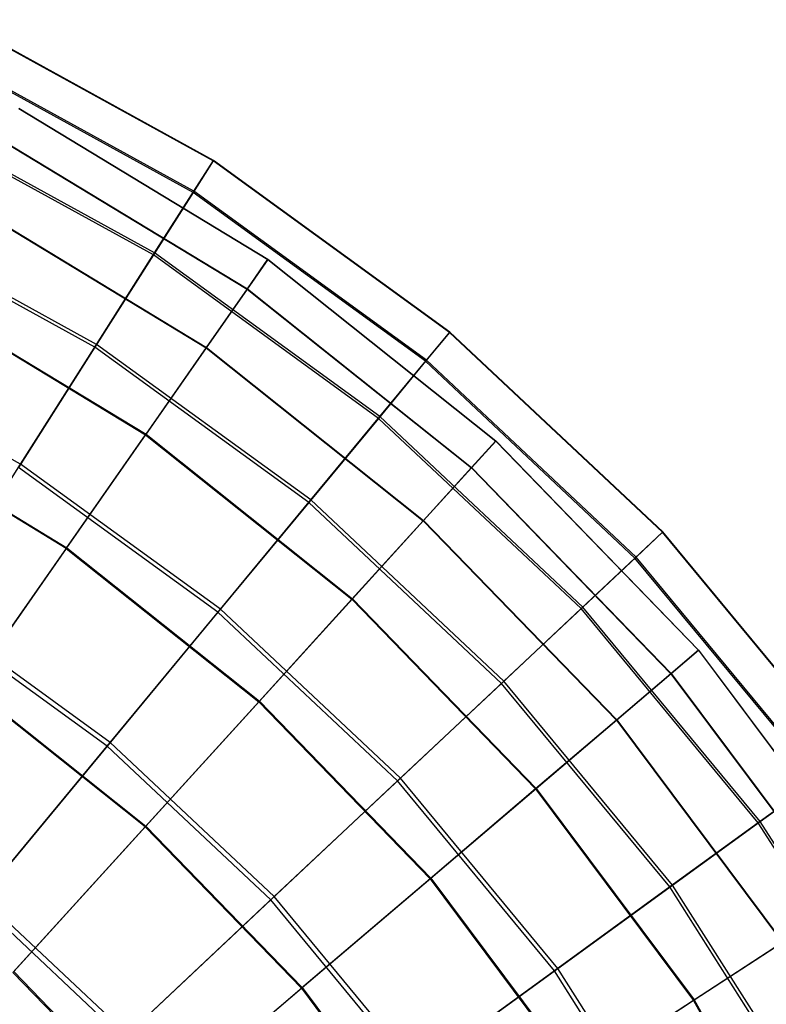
# Model space of a CAD drawing. Extents: x 0.2 to 40.1, y -6.7 to 6.7.
# Tile 107 of 256: x 6.6 to 7.7, y 5 to 6.4. Entities that reach past the tile are written whole.
import ezdxf

# ---------------------------------------------------------------- set-up
doc = ezdxf.new("R2010")
doc.units = 0
doc.header["$MEASUREMENT"] = 0
doc.layers.get('0').update_dxf_attribs({"color": 13, "linetype": 'CONTINUOUS'})

# ---------------------------------------------------------------- blocks, each defined once
blk = doc.blocks.new('SNOWBALL_XIV_PM3_STL')
at = {"color": 0}
for p, q in [((6.9178, 6.1863, 14.5403), (6.5611, 6.3824, 14.5403)), ((6.9178, 6.1863, 14.5403), (6.5611, 6.3824, 14.5403)), ((6.9181, 6.1869, 14.1364), (6.5614, 6.383, 14.1364)), ((6.9181, 6.1869, 14.1364), (6.5614, 6.383, 14.1364)), ((6.8897, 6.1422, 14.9408), (6.5388, 6.3351, 14.9408)), ((6.8897, 6.1422, 14.9408), (6.5388, 6.3351, 14.9408)), ((6.8908, 6.1438, 13.7358), (6.5397, 6.3369, 13.7358)), ((6.8908, 6.1438, 13.7358), (6.5397, 6.3369, 13.7358)), ((6.6469, 6.2595, 14.1386), (6.9942, 6.049, 14.1386)), ((6.6469, 6.2595, 14.1386), (6.9942, 6.049, 14.1386)), ((6.6469, 6.2594, 14.5346), (6.9941, 6.0489, 14.5346)), ((6.6469, 6.2594, 14.5346), (6.9941, 6.0489, 14.5346)), ((6.8345, 6.0551, 15.3313), (6.4949, 6.2418, 15.3313)), ((6.8345, 6.0551, 15.3313), (6.4949, 6.2418, 15.3313)), ((6.8362, 6.0579, 13.345), (6.4963, 6.2447, 13.345)), ((6.8362, 6.0579, 13.345), (6.4963, 6.2447, 13.345)), ((6.6235, 6.2147, 14.9274), (6.9653, 6.0075, 14.9274)), ((6.6235, 6.2147, 14.9274), (6.9653, 6.0075, 14.9274)), ((6.6237, 6.2151, 13.7458), (6.9655, 6.0079, 13.7458)), ((6.6237, 6.2151, 13.7458), (6.9655, 6.0079, 13.7458)), ((6.9178, 6.1863, 14.5403), (6.8897, 6.1422, 14.9408)), ((6.9178, 6.1863, 14.5403), (6.8897, 6.1422, 14.9408)), ((6.8908, 6.1438, 13.7358), (6.9181, 6.1869, 14.1364)), ((6.8908, 6.1438, 13.7358), (6.9181, 6.1869, 14.1364)), ((6.9181, 6.1869, 14.1364), (6.9178, 6.1863, 14.5403)), ((6.9181, 6.1869, 14.1364), (6.9178, 6.1863, 14.5403)), ((7.2471, 5.9471, 14.5403), (6.9178, 6.1863, 14.5403)), ((7.2471, 5.9471, 14.5403), (6.9178, 6.1863, 14.5403)), ((7.2475, 5.9476, 14.1364), (6.9181, 6.1869, 14.1364)), ((7.2475, 5.9476, 14.1364), (6.9181, 6.1869, 14.1364)), ((6.8897, 6.1422, 14.9408), (6.8345, 6.0551, 15.3313)), ((6.8897, 6.1422, 14.9408), (6.8345, 6.0551, 15.3313)), ((6.8362, 6.0579, 13.345), (6.8908, 6.1438, 13.7358)), ((6.8362, 6.0579, 13.345), (6.8908, 6.1438, 13.7358)), ((7.2137, 5.9068, 14.9408), (6.8897, 6.1422, 14.9408)), ((7.2137, 5.9068, 14.9408), (6.8897, 6.1422, 14.9408)), ((7.215, 5.9083, 13.7358), (6.8908, 6.1438, 13.7358)), ((7.215, 5.9083, 13.7358), (6.8908, 6.1438, 13.7358)), ((6.5773, 6.1261, 15.3107), (6.9081, 5.9256, 15.3107)), ((6.5773, 6.1261, 15.3107), (6.9081, 5.9256, 15.3107)), ((6.5777, 6.1268, 13.3625), (6.9085, 5.9262, 13.3625)), ((6.5777, 6.1268, 13.3625), (6.9085, 5.9262, 13.3625)), ((6.7553, 5.9304, 12.9704), (6.432, 6.1081, 12.9704)), ((6.7553, 5.9304, 12.9704), (6.432, 6.1081, 12.9704)), ((6.7529, 5.9266, 15.7054), (6.4301, 6.1041, 15.7054)), ((6.7529, 5.9266, 15.7054), (6.4301, 6.1041, 15.7054)), ((6.8345, 6.0551, 15.3313), (6.7529, 5.9266, 15.7054)), ((6.8345, 6.0551, 15.3313), (6.7529, 5.9266, 15.7054)), ((6.7553, 5.9304, 12.9704), (6.8362, 6.0579, 13.345)), ((6.7553, 5.9304, 12.9704), (6.8362, 6.0579, 13.345)), ((7.148, 5.8273, 15.3313), (6.8345, 6.0551, 15.3313)), ((7.148, 5.8273, 15.3313), (6.8345, 6.0551, 15.3313)), ((7.1501, 5.8298, 13.345), (6.8362, 6.0579, 13.345)), ((7.1501, 5.8298, 13.345), (6.8362, 6.0579, 13.345)), ((6.9941, 6.0489, 14.5346), (6.9653, 6.0075, 14.9274)), ((6.9941, 6.0489, 14.5346), (6.9653, 6.0075, 14.9274)), ((6.9655, 6.0079, 13.7458), (6.9942, 6.049, 14.1386)), ((6.9655, 6.0079, 13.7458), (6.9942, 6.049, 14.1386)), ((6.9942, 6.049, 14.1386), (6.9941, 6.0489, 14.5346)), ((6.9942, 6.049, 14.1386), (6.9941, 6.0489, 14.5346)), ((6.9941, 6.0489, 14.5346), (7.3116, 5.7957, 14.5346)), ((6.9941, 6.0489, 14.5346), (7.3116, 5.7957, 14.5346)), ((6.9942, 6.049, 14.1386), (7.3117, 5.7958, 14.1386)), ((6.9942, 6.049, 14.1386), (7.3117, 5.7958, 14.1386)), ((6.9653, 6.0075, 14.9274), (6.9081, 5.9256, 15.3107)), ((6.9653, 6.0075, 14.9274), (6.9081, 5.9256, 15.3107)), ((6.9085, 5.9262, 13.3625), (6.9655, 6.0079, 13.7458)), ((6.9085, 5.9262, 13.3625), (6.9655, 6.0079, 13.7458)), ((6.9653, 6.0075, 14.9274), (7.2777, 5.7584, 14.9274)), ((6.9653, 6.0075, 14.9274), (7.2777, 5.7584, 14.9274)), ((6.9655, 6.0079, 13.7458), (7.278, 5.7587, 13.7458)), ((6.9655, 6.0079, 13.7458), (7.278, 5.7587, 13.7458)), ((6.509, 5.9952, 15.6781), (6.8236, 5.8044, 15.6781)), ((6.509, 5.9952, 15.6781), (6.8236, 5.8044, 15.6781)), ((6.5095, 5.996, 12.9949), (6.8242, 5.8053, 12.9949)), ((6.5095, 5.996, 12.9949), (6.8242, 5.8053, 12.9949)), ((7.2471, 5.9471, 14.5403), (7.2137, 5.9068, 14.9408)), ((7.2471, 5.9471, 14.5403), (7.2137, 5.9068, 14.9408)), ((7.215, 5.9083, 13.7358), (7.2475, 5.9476, 14.1364)), ((7.215, 5.9083, 13.7358), (7.2475, 5.9476, 14.1364)), ((7.2475, 5.9476, 14.1364), (7.2471, 5.9471, 14.5403)), ((7.2475, 5.9476, 14.1364), (7.2471, 5.9471, 14.5403)), ((7.5438, 5.6685, 14.5403), (7.2471, 5.9471, 14.5403)), ((7.5438, 5.6685, 14.5403), (7.2471, 5.9471, 14.5403)), ((7.5443, 5.6689, 14.1364), (7.2475, 5.9476, 14.1364)), ((7.5443, 5.6689, 14.1364), (7.2475, 5.9476, 14.1364)), ((6.6494, 5.7635, 12.6182), (6.7553, 5.9304, 12.9704)), ((6.6494, 5.7635, 12.6182), (6.7553, 5.9304, 12.9704)), ((7.0538, 5.7135, 12.9704), (6.7553, 5.9304, 12.9704)), ((7.0538, 5.7135, 12.9704), (6.7553, 5.9304, 12.9704)), ((6.6494, 5.7635, 12.6182), (6.3479, 5.9293, 12.6182)), ((6.6494, 5.7635, 12.6182), (6.3479, 5.9293, 12.6182)), ((6.7529, 5.9266, 15.7054), (6.6464, 5.7587, 16.0569)), ((6.7529, 5.9266, 15.7054), (6.6464, 5.7587, 16.0569)), ((7.051, 5.7101, 15.7054), (6.7529, 5.9266, 15.7054)), ((7.051, 5.7101, 15.7054), (6.7529, 5.9266, 15.7054)), ((6.9081, 5.9256, 15.3107), (6.8236, 5.8044, 15.6781)), ((6.9081, 5.9256, 15.3107), (6.8236, 5.8044, 15.6781)), ((6.8242, 5.8053, 12.9949), (6.9085, 5.9262, 13.3625)), ((6.8242, 5.8053, 12.9949), (6.9085, 5.9262, 13.3625)), ((6.9081, 5.9256, 15.3107), (7.2106, 5.6844, 15.3107)), ((6.9081, 5.9256, 15.3107), (7.2106, 5.6844, 15.3107)), ((6.9085, 5.9262, 13.3625), (7.211, 5.6849, 13.3625)), ((6.9085, 5.9262, 13.3625), (7.211, 5.6849, 13.3625)), ((7.2137, 5.9068, 14.9408), (7.148, 5.8273, 15.3313)), ((7.2137, 5.9068, 14.9408), (7.148, 5.8273, 15.3313)), ((7.1501, 5.8298, 13.345), (7.215, 5.9083, 13.7358)), ((7.1501, 5.8298, 13.345), (7.215, 5.9083, 13.7358)), ((7.5056, 5.6326, 14.9408), (7.2137, 5.9068, 14.9408)), ((7.5056, 5.6326, 14.9408), (7.2137, 5.9068, 14.9408)), ((7.5071, 5.634, 13.7358), (7.215, 5.9083, 13.7358)), ((7.5071, 5.634, 13.7358), (7.215, 5.9083, 13.7358)), ((6.7131, 5.646, 16.0238), (6.4197, 5.8239, 16.0238)), ((6.7131, 5.646, 16.0238), (6.4197, 5.8239, 16.0238)), ((6.4202, 5.825, 12.6491), (6.7138, 5.647, 12.6491)), ((6.4202, 5.825, 12.6491), (6.7138, 5.647, 12.6491)), ((7.148, 5.8273, 15.3313), (7.051, 5.7101, 15.7054)), ((7.148, 5.8273, 15.3313), (7.051, 5.7101, 15.7054)), ((7.0538, 5.7135, 12.9704), (7.1501, 5.8298, 13.345)), ((7.0538, 5.7135, 12.9704), (7.1501, 5.8298, 13.345)), ((7.4305, 5.5621, 15.3313), (7.148, 5.8273, 15.3313)), ((7.4305, 5.5621, 15.3313), (7.148, 5.8273, 15.3313)), ((7.4329, 5.5643, 13.345), (7.1501, 5.8298, 13.345)), ((7.4329, 5.5643, 13.345), (7.1501, 5.8298, 13.345)), ((6.7131, 5.646, 16.0238), (6.8236, 5.8044, 15.6781)), ((6.7131, 5.646, 16.0238), (6.8236, 5.8044, 15.6781)), ((6.7138, 5.647, 12.6491), (6.8242, 5.8053, 12.9949)), ((6.7138, 5.647, 12.6491), (6.8242, 5.8053, 12.9949)), ((6.8236, 5.8044, 15.6781), (7.1112, 5.5751, 15.6781)), ((6.8236, 5.8044, 15.6781), (7.1112, 5.5751, 15.6781)), ((6.8242, 5.8053, 12.9949), (7.1119, 5.5758, 12.9949)), ((6.8242, 5.8053, 12.9949), (7.1119, 5.5758, 12.9949)), ((7.3116, 5.7957, 14.5346), (7.2777, 5.7584, 14.9274)), ((7.3116, 5.7957, 14.5346), (7.2777, 5.7584, 14.9274)), ((7.278, 5.7587, 13.7458), (7.3117, 5.7958, 14.1386)), ((7.278, 5.7587, 13.7458), (7.3117, 5.7958, 14.1386)), ((7.3117, 5.7958, 14.1386), (7.3116, 5.7957, 14.5346)), ((7.3117, 5.7958, 14.1386), (7.3116, 5.7957, 14.5346)), ((7.3116, 5.7957, 14.5346), (7.5941, 5.504, 14.5346)), ((7.3116, 5.7957, 14.5346), (7.5941, 5.504, 14.5346)), ((7.3117, 5.7958, 14.1386), (7.5942, 5.5041, 14.1386)), ((7.3117, 5.7958, 14.1386), (7.5942, 5.5041, 14.1386)), ((6.5203, 5.56, 12.2941), (6.6494, 5.7635, 12.6182)), ((6.5203, 5.56, 12.2941), (6.6494, 5.7635, 12.6182)), ((6.9243, 5.5569, 16.0569), (6.6464, 5.7587, 16.0569)), ((6.9243, 5.5569, 16.0569), (6.6464, 5.7587, 16.0569)), ((6.9279, 5.5612, 12.6182), (6.6494, 5.7635, 12.6182)), ((6.9279, 5.5612, 12.6182), (6.6494, 5.7635, 12.6182)), ((7.2777, 5.7584, 14.9274), (7.2106, 5.6844, 15.3107)), ((7.2777, 5.7584, 14.9274), (7.2106, 5.6844, 15.3107)), ((7.211, 5.6849, 13.3625), (7.278, 5.7587, 13.7458)), ((7.211, 5.6849, 13.3625), (7.278, 5.7587, 13.7458)), ((7.2777, 5.7584, 14.9274), (7.5557, 5.4713, 14.9274)), ((7.2777, 5.7584, 14.9274), (7.5557, 5.4713, 14.9274)), ((7.278, 5.7587, 13.7458), (7.5561, 5.4716, 13.7458)), ((7.278, 5.7587, 13.7458), (7.5561, 5.4716, 13.7458)), ((7.051, 5.7101, 15.7054), (6.9243, 5.5569, 16.0569)), ((7.051, 5.7101, 15.7054), (6.9243, 5.5569, 16.0569)), ((6.9279, 5.5612, 12.6182), (7.0538, 5.7135, 12.9704)), ((6.9279, 5.5612, 12.6182), (7.0538, 5.7135, 12.9704)), ((7.3195, 5.4579, 15.7054), (7.051, 5.7101, 15.7054)), ((7.3195, 5.4579, 15.7054), (7.051, 5.7101, 15.7054)), ((7.3228, 5.4609, 12.9704), (7.0538, 5.7135, 12.9704)), ((7.3228, 5.4609, 12.9704), (7.0538, 5.7135, 12.9704)), ((7.2106, 5.6844, 15.3107), (7.1112, 5.5751, 15.6781)), ((7.2106, 5.6844, 15.3107), (7.1112, 5.5751, 15.6781)), ((7.1119, 5.5758, 12.9949), (7.211, 5.6849, 13.3625)), ((7.1119, 5.5758, 12.9949), (7.211, 5.6849, 13.3625)), ((7.2106, 5.6844, 15.3107), (7.4797, 5.4065, 15.3107)), ((7.2106, 5.6844, 15.3107), (7.4797, 5.4065, 15.3107)), ((7.211, 5.6849, 13.3625), (7.4802, 5.407, 13.3625)), ((7.211, 5.6849, 13.3625), (7.4802, 5.407, 13.3625)), ((7.5071, 5.634, 13.7358), (7.5443, 5.6689, 14.1364)), ((7.5071, 5.634, 13.7358), (7.5443, 5.6689, 14.1364)), ((7.5443, 5.6689, 14.1364), (7.5438, 5.6685, 14.5403)), ((7.5443, 5.6689, 14.1364), (7.5438, 5.6685, 14.5403)), ((7.8038, 5.3552, 14.1364), (7.5443, 5.6689, 14.1364)), ((7.8038, 5.3552, 14.1364), (7.5443, 5.6689, 14.1364)), ((7.5438, 5.6685, 14.5403), (7.5056, 5.6326, 14.9408)), ((7.5438, 5.6685, 14.5403), (7.5056, 5.6326, 14.9408)), ((7.8032, 5.3548, 14.5403), (7.5438, 5.6685, 14.5403)), ((7.8032, 5.3548, 14.5403), (7.5438, 5.6685, 14.5403)), ((6.7131, 5.646, 16.0238), (6.5784, 5.4529, 16.3422)), ((6.7131, 5.646, 16.0238), (6.5784, 5.4529, 16.3422)), ((6.5792, 5.4541, 12.3305), (6.7138, 5.647, 12.6491)), ((6.5792, 5.4541, 12.3305), (6.7138, 5.647, 12.6491)), ((6.7131, 5.646, 16.0238), (6.9814, 5.4321, 16.0238)), ((6.7131, 5.646, 16.0238), (6.9814, 5.4321, 16.0238)), ((6.7138, 5.647, 12.6491), (6.9822, 5.433, 12.6491)), ((6.7138, 5.647, 12.6491), (6.9822, 5.433, 12.6491)), ((7.5056, 5.6326, 14.9408), (7.4305, 5.5621, 15.3313)), ((7.5056, 5.6326, 14.9408), (7.4305, 5.5621, 15.3313)), ((7.4329, 5.5643, 13.345), (7.5071, 5.634, 13.7358)), ((7.4329, 5.5643, 13.345), (7.5071, 5.634, 13.7358)), ((7.7609, 5.3241, 14.9408), (7.5056, 5.6326, 14.9408)), ((7.7609, 5.3241, 14.9408), (7.5056, 5.6326, 14.9408)), ((7.7625, 5.3252, 13.7358), (7.5071, 5.634, 13.7358)), ((7.7625, 5.3252, 13.7358), (7.5071, 5.634, 13.7358)), ((7.1112, 5.5751, 15.6781), (6.9814, 5.4321, 16.0238)), ((7.1112, 5.5751, 15.6781), (6.9814, 5.4321, 16.0238)), ((6.9822, 5.433, 12.6491), (7.1119, 5.5758, 12.9949)), ((6.9822, 5.433, 12.6491), (7.1119, 5.5758, 12.9949)), ((7.1112, 5.5751, 15.6781), (7.3672, 5.3108, 15.6781)), ((7.1112, 5.5751, 15.6781), (7.3672, 5.3108, 15.6781)), ((7.1119, 5.5758, 12.9949), (7.3679, 5.3114, 12.9949)), ((7.1119, 5.5758, 12.9949), (7.3679, 5.3114, 12.9949)), ((6.7742, 5.3755, 12.2941), (6.5203, 5.56, 12.2941)), ((6.7742, 5.3755, 12.2941), (6.5203, 5.56, 12.2941)), ((6.7742, 5.3755, 12.2941), (6.9279, 5.5612, 12.6182)), ((6.7742, 5.3755, 12.2941), (6.9279, 5.5612, 12.6182)), ((7.1787, 5.3256, 12.6182), (6.9279, 5.5612, 12.6182)), ((7.1787, 5.3256, 12.6182), (6.9279, 5.5612, 12.6182)), ((7.4305, 5.5621, 15.3313), (7.3195, 5.4579, 15.7054)), ((7.4305, 5.5621, 15.3313), (7.3195, 5.4579, 15.7054)), ((7.3228, 5.4609, 12.9704), (7.4329, 5.5643, 13.345)), ((7.3228, 5.4609, 12.9704), (7.4329, 5.5643, 13.345)), ((7.6775, 5.2635, 15.3313), (7.4305, 5.5621, 15.3313)), ((7.6775, 5.2635, 15.3313), (7.4305, 5.5621, 15.3313)), ((7.6801, 5.2654, 13.345), (7.4329, 5.5643, 13.345)), ((7.6801, 5.2654, 13.345), (7.4329, 5.5643, 13.345)), ((6.7699, 5.3703, 16.3802), (6.5167, 5.5543, 16.3802)), ((6.7699, 5.3703, 16.3802), (6.5167, 5.5543, 16.3802)), ((6.9243, 5.5569, 16.0569), (6.7699, 5.3703, 16.3802)), ((6.9243, 5.5569, 16.0569), (6.7699, 5.3703, 16.3802)), ((7.1746, 5.3218, 16.0569), (6.9243, 5.5569, 16.0569)), ((7.1746, 5.3218, 16.0569), (6.9243, 5.5569, 16.0569)), ((7.5561, 5.4716, 13.7458), (7.5942, 5.5041, 14.1386)), ((7.5561, 5.4716, 13.7458), (7.5942, 5.5041, 14.1386)), ((7.5942, 5.5041, 14.1386), (7.5941, 5.504, 14.5346)), ((7.5942, 5.5041, 14.1386), (7.5941, 5.504, 14.5346)), ((7.5942, 5.5041, 14.1386), (7.8371, 5.1786, 14.1386)), ((7.5942, 5.5041, 14.1386), (7.8371, 5.1786, 14.1386)), ((7.5941, 5.504, 14.5346), (7.5557, 5.4713, 14.9274)), ((7.5941, 5.504, 14.5346), (7.5557, 5.4713, 14.9274)), ((7.5941, 5.504, 14.5346), (7.837, 5.1785, 14.5346)), ((7.5941, 5.504, 14.5346), (7.837, 5.1785, 14.5346)), ((7.5557, 5.4713, 14.9274), (7.4797, 5.4065, 15.3107)), ((7.5557, 5.4713, 14.9274), (7.4797, 5.4065, 15.3107)), ((7.4802, 5.407, 13.3625), (7.5561, 5.4716, 13.7458)), ((7.4802, 5.407, 13.3625), (7.5561, 5.4716, 13.7458)), ((7.5557, 5.4713, 14.9274), (7.7947, 5.151, 14.9274)), ((7.5557, 5.4713, 14.9274), (7.7947, 5.151, 14.9274)), ((7.5561, 5.4716, 13.7458), (7.7951, 5.1513, 13.7458)), ((7.5561, 5.4716, 13.7458), (7.7951, 5.1513, 13.7458)), ((6.8231, 5.2577, 16.3422), (6.5784, 5.4529, 16.3422)), ((6.8231, 5.2577, 16.3422), (6.5784, 5.4529, 16.3422)), ((6.5792, 5.4541, 12.3305), (6.8241, 5.2588, 12.3305)), ((6.5792, 5.4541, 12.3305), (6.8241, 5.2588, 12.3305)), ((7.3195, 5.4579, 15.7054), (7.1746, 5.3218, 16.0569)), ((7.3195, 5.4579, 15.7054), (7.1746, 5.3218, 16.0569)), ((7.1787, 5.3256, 12.6182), (7.3228, 5.4609, 12.9704)), ((7.1787, 5.3256, 12.6182), (7.3228, 5.4609, 12.9704)), ((7.5544, 5.174, 15.7054), (7.3195, 5.4579, 15.7054)), ((7.5544, 5.174, 15.7054), (7.3195, 5.4579, 15.7054)), ((7.558, 5.1767, 12.9704), (7.3228, 5.4609, 12.9704)), ((7.558, 5.1767, 12.9704), (7.3228, 5.4609, 12.9704)), ((6.8231, 5.2577, 16.3422), (6.9814, 5.4321, 16.0238)), ((6.8231, 5.2577, 16.3422), (6.9814, 5.4321, 16.0238)), ((6.8241, 5.2588, 12.3305), (6.9822, 5.433, 12.6491)), ((6.8241, 5.2588, 12.3305), (6.9822, 5.433, 12.6491)), ((6.9814, 5.4321, 16.0238), (7.2201, 5.1856, 16.0238)), ((6.9814, 5.4321, 16.0238), (7.2201, 5.1856, 16.0238)), ((6.9822, 5.433, 12.6491), (7.2211, 5.1864, 12.6491)), ((6.9822, 5.433, 12.6491), (7.2211, 5.1864, 12.6491)), ((7.4797, 5.4065, 15.3107), (7.3672, 5.3108, 15.6781)), ((7.4797, 5.4065, 15.3107), (7.3672, 5.3108, 15.6781)), ((7.3679, 5.3114, 12.9949), (7.4802, 5.407, 13.3625)), ((7.3679, 5.3114, 12.9949), (7.4802, 5.407, 13.3625)), ((7.4797, 5.4065, 15.3107), (7.711, 5.0965, 15.3107)), ((7.4797, 5.4065, 15.3107), (7.711, 5.0965, 15.3107)), ((7.4802, 5.407, 13.3625), (7.7116, 5.0969, 13.3625)), ((7.4802, 5.407, 13.3625), (7.7116, 5.0969, 13.3625)), ((6.7699, 5.3703, 16.3802), (6.5905, 5.1534, 16.6698)), ((6.7699, 5.3703, 16.3802), (6.5905, 5.1534, 16.6698)), ((6.5954, 5.1593, 12.0036), (6.7742, 5.3755, 12.2941)), ((6.5954, 5.1593, 12.0036), (6.7742, 5.3755, 12.2941)), ((6.9981, 5.156, 16.3802), (6.7699, 5.3703, 16.3802)), ((6.9981, 5.156, 16.3802), (6.7699, 5.3703, 16.3802)), ((7.003, 5.1606, 12.2941), (6.7742, 5.3755, 12.2941)), ((7.003, 5.1606, 12.2941), (6.7742, 5.3755, 12.2941)), ((7.003, 5.1606, 12.2941), (7.1787, 5.3256, 12.6182)), ((7.003, 5.1606, 12.2941), (7.1787, 5.3256, 12.6182)), ((7.3981, 5.0605, 12.6182), (7.1787, 5.3256, 12.6182)), ((7.3981, 5.0605, 12.6182), (7.1787, 5.3256, 12.6182)), ((7.1746, 5.3218, 16.0569), (6.9981, 5.156, 16.3802)), ((7.1746, 5.3218, 16.0569), (6.9981, 5.156, 16.3802)), ((7.3935, 5.0572, 16.0569), (7.1746, 5.3218, 16.0569)), ((7.3935, 5.0572, 16.0569), (7.1746, 5.3218, 16.0569)), ((7.7609, 5.3241, 14.9408), (7.6775, 5.2635, 15.3313)), ((7.7609, 5.3241, 14.9408), (7.6775, 5.2635, 15.3313)), ((7.6801, 5.2654, 13.345), (7.7625, 5.3252, 13.7358)), ((7.6801, 5.2654, 13.345), (7.7625, 5.3252, 13.7358)), ((7.3672, 5.3108, 15.6781), (7.2201, 5.1856, 16.0238)), ((7.3672, 5.3108, 15.6781), (7.2201, 5.1856, 16.0238)), ((7.2211, 5.1864, 12.6491), (7.3679, 5.3114, 12.9949)), ((7.2211, 5.1864, 12.6491), (7.3679, 5.3114, 12.9949)), ((7.3672, 5.3108, 15.6781), (7.5872, 5.0159, 15.6781)), ((7.3672, 5.3108, 15.6781), (7.5872, 5.0159, 15.6781)), ((7.3679, 5.3114, 12.9949), (7.5881, 5.0165, 12.9949)), ((7.3679, 5.3114, 12.9949), (7.5881, 5.0165, 12.9949)), ((6.8231, 5.2577, 16.3422), (6.6388, 5.0549, 16.6281)), ((6.8231, 5.2577, 16.3422), (6.6388, 5.0549, 16.6281)), ((6.64, 5.0561, 12.0444), (6.8241, 5.2588, 12.3305)), ((6.64, 5.0561, 12.0444), (6.8241, 5.2588, 12.3305)), ((6.8231, 5.2577, 16.3422), (7.0408, 5.0329, 16.3422)), ((6.8231, 5.2577, 16.3422), (7.0408, 5.0329, 16.3422)), ((6.8241, 5.2588, 12.3305), (7.0419, 5.0339, 12.3305)), ((6.8241, 5.2588, 12.3305), (7.0419, 5.0339, 12.3305)), ((7.6775, 5.2635, 15.3313), (7.5544, 5.174, 15.7054)), ((7.6775, 5.2635, 15.3313), (7.5544, 5.174, 15.7054)), ((7.558, 5.1767, 12.9704), (7.6801, 5.2654, 13.345)), ((7.558, 5.1767, 12.9704), (7.6801, 5.2654, 13.345)), ((7.8851, 4.9363, 15.3313), (7.6775, 5.2635, 15.3313)), ((7.8851, 4.9363, 15.3313), (7.6775, 5.2635, 15.3313)), ((7.888, 4.9379, 13.345), (7.6801, 5.2654, 13.345)), ((7.888, 4.9379, 13.345), (7.6801, 5.2654, 13.345)), ((7.2201, 5.1856, 16.0238), (7.0408, 5.0329, 16.3422)), ((7.2201, 5.1856, 16.0238), (7.0408, 5.0329, 16.3422)), ((7.0419, 5.0339, 12.3305), (7.2211, 5.1864, 12.6491)), ((7.0419, 5.0339, 12.3305), (7.2211, 5.1864, 12.6491)), ((7.2201, 5.1856, 16.0238), (7.4253, 4.9106, 16.0238)), ((7.2201, 5.1856, 16.0238), (7.4253, 4.9106, 16.0238)), ((7.2211, 5.1864, 12.6491), (7.4264, 4.9113, 12.6491)), ((7.2211, 5.1864, 12.6491), (7.4264, 4.9113, 12.6491)), ((7.3981, 5.0605, 12.6182), (7.558, 5.1767, 12.9704)), ((7.3981, 5.0605, 12.6182), (7.558, 5.1767, 12.9704)), ((7.7557, 4.8651, 12.9704), (7.558, 5.1767, 12.9704)), ((7.7557, 4.8651, 12.9704), (7.558, 5.1767, 12.9704)), ((7.5544, 5.174, 15.7054), (7.3935, 5.0572, 16.0569)), ((7.5544, 5.174, 15.7054), (7.3935, 5.0572, 16.0569)), ((7.7518, 4.863, 15.7054), (7.5544, 5.174, 15.7054)), ((7.7518, 4.863, 15.7054), (7.5544, 5.174, 15.7054)), ((6.7929, 4.9633, 16.6698), (6.5905, 5.1534, 16.6698)), ((6.7929, 4.9633, 16.6698), (6.5905, 5.1534, 16.6698)), ((6.7985, 4.9686, 12.0036), (6.5954, 5.1593, 12.0036)), ((6.7985, 4.9686, 12.0036), (6.5954, 5.1593, 12.0036)), ((6.9981, 5.156, 16.3802), (6.7929, 4.9633, 16.6698)), ((6.9981, 5.156, 16.3802), (6.7929, 4.9633, 16.6698)), ((6.7985, 4.9686, 12.0036), (7.003, 5.1606, 12.2941)), ((6.7985, 4.9686, 12.0036), (7.003, 5.1606, 12.2941)), ((7.1976, 4.9148, 16.3802), (6.9981, 5.156, 16.3802)), ((7.1976, 4.9148, 16.3802), (6.9981, 5.156, 16.3802)), ((7.2031, 4.9188, 12.2941), (7.003, 5.1606, 12.2941)), ((7.2031, 4.9188, 12.2941), (7.003, 5.1606, 12.2941)), ((7.711, 5.0965, 15.3107), (7.5872, 5.0159, 15.6781)), ((7.711, 5.0965, 15.3107), (7.5872, 5.0159, 15.6781)), ((7.5881, 5.0165, 12.9949), (7.7116, 5.0969, 13.3625)), ((7.5881, 5.0165, 12.9949), (7.7116, 5.0969, 13.3625)), ((6.8321, 4.8553, 16.6281), (6.6388, 5.0549, 16.6281)), ((6.8321, 4.8553, 16.6281), (6.6388, 5.0549, 16.6281)), ((6.64, 5.0561, 12.0444), (6.8334, 4.8564, 12.0444)), ((6.64, 5.0561, 12.0444), (6.8334, 4.8564, 12.0444)), ((7.3935, 5.0572, 16.0569), (7.1976, 4.9148, 16.3802)), ((7.3935, 5.0572, 16.0569), (7.1976, 4.9148, 16.3802)), ((7.2031, 4.9188, 12.2941), (7.3981, 5.0605, 12.6182)), ((7.2031, 4.9188, 12.2941), (7.3981, 5.0605, 12.6182)), ((7.5776, 4.7672, 16.0569), (7.3935, 5.0572, 16.0569)), ((7.5776, 4.7672, 16.0569), (7.3935, 5.0572, 16.0569)), ((7.5825, 4.7699, 12.6182), (7.3981, 5.0605, 12.6182)), ((7.5825, 4.7699, 12.6182), (7.3981, 5.0605, 12.6182)), ((6.8321, 4.8553, 16.6281), (7.0408, 5.0329, 16.3422)), ((6.8321, 4.8553, 16.6281), (7.0408, 5.0329, 16.3422)), ((6.8334, 4.8564, 12.0444), (7.0419, 5.0339, 12.3305)), ((6.8334, 4.8564, 12.0444), (7.0419, 5.0339, 12.3305)), ((7.0408, 5.0329, 16.3422), (7.228, 4.7821, 16.3422)), ((7.0408, 5.0329, 16.3422), (7.228, 4.7821, 16.3422)), ((7.0419, 5.0339, 12.3305), (7.2292, 4.7829, 12.3305)), ((7.0419, 5.0339, 12.3305), (7.2292, 4.7829, 12.3305)), ((7.5872, 5.0159, 15.6781), (7.4253, 4.9106, 16.0238)), ((7.5872, 5.0159, 15.6781), (7.4253, 4.9106, 16.0238)), ((7.4264, 4.9113, 12.6491), (7.5881, 5.0165, 12.9949)), ((7.4264, 4.9113, 12.6491), (7.5881, 5.0165, 12.9949)), ((7.5872, 5.0159, 15.6781), (7.7678, 4.6954, 15.6781)), ((7.5872, 5.0159, 15.6781), (7.7678, 4.6954, 15.6781)), ((7.5881, 5.0165, 12.9949), (7.7687, 4.6958, 12.9949)), ((7.5881, 5.0165, 12.9949), (7.7687, 4.6958, 12.9949))]:
    blk.add_line(p, q, dxfattribs=at)
blk = doc.blocks.new('GRUPUJ_1')
at = {"color": 0}
blk.add_blockref('SNOWBALL_XIV_PM3_STL', (-0.2062, 6.6596, -0.5119), dxfattribs=at)

msp = doc.modelspace()

# ---------------------------------------------------------------- block references
at = {"color": 0}
msp.add_blockref('GRUPUJ_1', (0.2062, -6.6596, 0.5119), dxfattribs=at)

doc.saveas('drawing.dxf')
